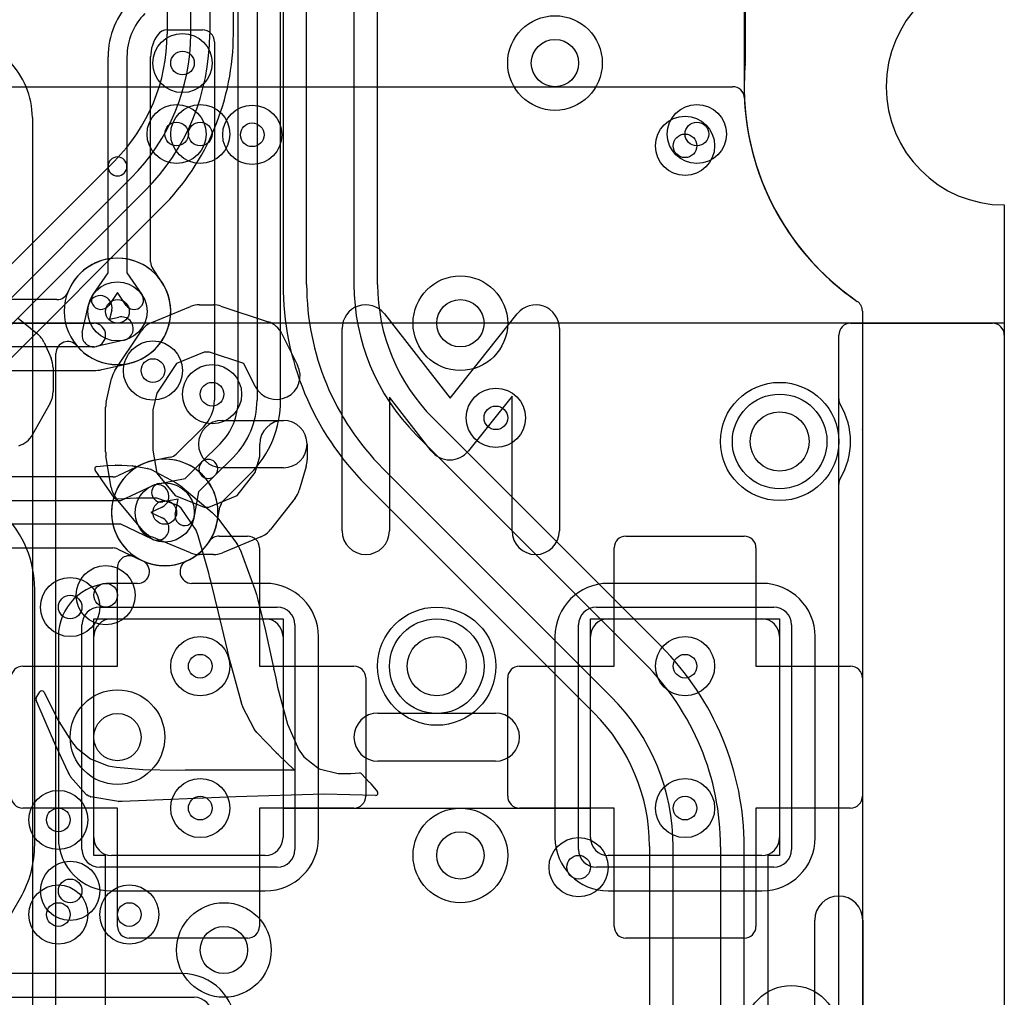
# Model space of a CAD drawing. Extents: x -0.9 to 20.9, y 0 to 28.
# Tile 34 of 44: x 15.8 to 20, y 11.6 to 15.8. Entities that reach past the tile are written whole.
import ezdxf

# ---------------------------------------------------------------- set-up
doc = ezdxf.new("R2010")
doc.units = 0
for name, color, linetype in [('1-2-via', 1, 'CONTINUOUS'), ('1-3-via', 1, 'CONTINUOUS'), ('2-3-via', 1, 'CONTINUOUS'), ('3-4-bvh', 1, 'CONTINUOUS'), ('4-5-via', 1, 'CONTINUOUS'), ('5-6-via', 1, 'CONTINUOUS'), ('Hole', 1, 'CONTINUOUS'), ('L1', 3, 'CONTINUOUS'), ('L2', 3, 'CONTINUOUS'), ('L3', 3, 'CONTINUOUS'), ('L4', 3, 'CONTINUOUS'), ('L5', 7, 'CONTINUOUS'), ('L6', 7, 'CONTINUOUS'), ('MetalMask-A', 176, 'CONTINUOUS'), ('Outline', 7, 'CONTINUOUS'), ('PartsArea-A', 111, 'CONTINUOUS'), ('PartsArea-B', 111, 'CONTINUOUS'), ('PartsSilk-A', 221, 'CONTINUOUS'), ('PartsSilk-B', 221, 'CONTINUOUS'), ('Resist-A', 2, 'CONTINUOUS'), ('Resist-B', 2, 'CONTINUOUS'), ('Silk-A', 140, 'CONTINUOUS'), ('Silk-B', 140, 'CONTINUOUS')]:
    doc.layers.add(name, color=color, linetype=linetype)

msp = doc.modelspace()

# ---------------------------------------------------------------- linework, layer by layer
at = {"layer": '1-2-via'}
for centre in [(16.6, 15.3), (18.7, 15.3), (16.65, 14.2), (16.6, 13.05), (18.65, 13.05), (16.6, 12.45), (18.65, 12.45), (16, 12)]:
    msp.add_circle(centre, 0.05, dxfattribs=at)
at = {"layer": '1-3-via'}
for centre in [(16.25, 14.55), (16.45, 13.7)]:
    msp.add_circle(centre, 0.05, dxfattribs=at)
at = {"layer": '2-3-via'}
for centre in [(16.525, 15.6), (16.2, 13.35), (16.3, 12)]:
    msp.add_circle(centre, 0.05, dxfattribs=at)
at = {"layer": '3-4-bvh'}
for centre in [(18.1, 15.6), (17.7, 14.5), (16.25, 12.75), (17.7, 12.25), (16.7, 11.85)]:
    msp.add_circle(centre, 0.1, dxfattribs=at)
at = {"layer": '4-5-via'}
for centre in [(16.81992, 15.29658), (16.4, 14.3), (17.85, 14.1), (16, 12.4), (18.2, 12.2)]:
    msp.add_circle(centre, 0.05, dxfattribs=at)
at = {"layer": '5-6-via'}
for centre in [(16.5, 15.3), (18.65, 15.25), (16.05, 13.3), (16.05, 12.1)]:
    msp.add_circle(centre, 0.05, dxfattribs=at)
at = {"layer": 'Hole'}
for centre in [(19.05, 14), (17.6, 13.05)]:
    msp.add_circle(centre, 0.125, dxfattribs=at)
at = {"layer": 'L1'}
for p, q in [((14.58289, 15.5), (18.85108, 15.5)), ((15.99382, 14.60004), (14.33053, 14.60004)), ((16.10128, 14.46122), (16.12819, 14.57805)), ((16.22563, 14.55561), (16.21666, 14.51666)), ((19.39996, 14.55131), (19.39996, 14.05203)), ((13.11973, 14.5), (16.15, 14.5)), ((16.21666, 14.51666), (16.25561, 14.52563)), ((16.27805, 14.42819), (16.16122, 14.40128)), ((16.15, 14.4), (13.11973, 14.4)), ((16.18438, 14.30395), (16.29933, 14.33043)), ((14.23054, 14.29996), (16.15, 14.29996)), ((19.4, 14.05003), (19.4, 1.00004)), ((16.35302, 13.90307), (16.25137, 13.85486)), ((16.22996, 13.85004), (14.18878, 13.85004)), ((16.26376, 13.75), (16.39642, 13.81293)), ((13.9681, 13.75), (16.26376, 13.75)), ((16.43928, 13.72259), (16.39166, 13.7)), ((16.39166, 13.7), (16.43928, 13.67741)), ((16.26376, 13.65), (13.9681, 13.65)), ((16.39642, 13.58707), (16.26376, 13.65)), ((16.68052, 13.6), (16.80003, 13.6)), ((18.39997, 13.6), (18.90003, 13.6)), ((14.11218, 13.54996), (16.22996, 13.54996)), ((16.25138, 13.54514), (16.35285, 13.49701)), ((16.85, 13.55003), (16.85, 13.05)), ((18.35, 13.05), (18.35, 13.55003)), ((18.95, 13.55003), (18.95, 13.05)), ((16.32139, 13.51193), (16.35327, 13.49681)), ((16.25, 13.05), (16.25, 13.46678)), ((16.33538, 13.40004), (16.225, 13.40004)), ((16.875, 13.40004), (16.56462, 13.40004)), ((18.975, 13.40004), (18.325, 13.40004)), ((16.225, 13.25), (16.875, 13.25)), ((18.325, 13.25), (18.975, 13.25)), ((15.99996, 13.175), (15.99996, 12.325)), ((16.15, 12.325), (16.15, 13.175)), ((16.95, 13.175), (16.95, 12.325)), ((17.10004, 12.325), (17.10004, 13.175)), ((18.09996, 13.175), (18.09996, 12.325)), ((18.25, 12.325), (18.25, 13.175)), ((19.05, 13.175), (19.05, 12.325)), ((19.20004, 12.325), (19.20004, 13.175)), ((15.84997, 13.05), (16.25, 13.05)), ((16.85, 13.05), (17.25003, 13.05)), ((17.94997, 13.05), (18.35, 13.05)), ((18.95, 13.05), (19.35003, 13.05)), ((17.3, 13.00003), (17.3, 12.49997)), ((17.9, 12.49997), (17.9, 13.00003)), ((19.4, 13.00003), (19.4, 12.49997)), ((16.25, 12.45), (15.84997, 12.45)), ((16.25, 11.94997), (16.25, 12.45)), ((17.25003, 12.45), (16.85, 12.45)), ((16.85, 12.45), (16.85, 11.94997)), ((18.35, 12.45), (17.94997, 12.45)), ((18.35, 11.94997), (18.35, 12.45)), ((19.35003, 12.45), (18.95, 12.45)), ((18.95, 12.45), (18.95, 11.94997)), ((16.875, 12.25), (16.225, 12.25)), ((18.975, 12.25), (18.325, 12.25)), ((16.225, 12.09996), (16.875, 12.09996)), ((18.325, 12.09996), (18.975, 12.09996)), ((16.80003, 11.9), (16.29997, 11.9)), ((18.90003, 11.9), (18.39997, 11.9)), ((16.525, 11.75004), (15.125, 11.75004))]:
    msp.add_line(p, q, dxfattribs=at)
for centre, radius in [((16.6, 15.3), 0.125), ((18.7, 15.3), 0.125), ((16.25, 14.55), 0.125), ((16.65, 14.2), 0.125), ((19.05, 14), 0.25), ((16.45, 13.7), 0.125), ((17.6, 13.05), 0.25), ((16.6, 13.05), 0.125), ((18.65, 13.05), 0.125), ((16.6, 12.45), 0.125), ((18.65, 12.45), 0.125), ((16, 12), 0.125)]:
    msp.add_circle(centre, radius, dxfattribs=at)
for centre, radius, start, end in [((18.85108, 15.45003), 0.04997, 2.48906, 90), ((20.00001, 15.5), 1.10005, -177.50957, -124.41815), ((16.25, 14.55), 0.22504, -77.28037, 158.67422), ((15.99382, 14.65001), 0.04997, -90, -21.32234), ((16.17691, 14.56683), 0.05, -12.96885, 167.02902), ((19.34999, 14.55131), 0.04997, 0, 55.58479), ((16.15, 14.45), 0.05, -90, 90), ((16.26683, 14.47691), 0.05, -77.03115, 102.97097), ((16.15, 14.45), 0.05, 167.03115, -77.03115), ((16.31055, 14.28174), 0.04997, 102.71786, 102.97657), ((16.15, 14.45), 0.15004, -90, -76.82049), ((16.1956, 14.25526), 0.04997, 102.97657, 103.17683), ((19.35003, 14.05003), 0.04997, 0, 2.29382), ((16.45003, 13.70001), 0.22504, -65.37441, 115.12456), ((16.33161, 13.94822), 0.04997, -64.62983, -64.50165), ((16.45, 13.7), 0.22504, 115.45711, 115.49925), ((16.33213, 13.94847), 0.04997, -64.97341, -64.62983), ((16.39641, 13.81292), 0.10005, 115.07432, 115.37151), ((16.33283, 13.9488), 0.04997, -64.92215, -64.76836), ((16.33326, 13.949), 0.04997, -65.31215, -64.87089), ((16.22996, 13.90001), 0.04997, -90, -64.62983), ((16.41785, 13.76776), 0.05, -64.61894, 115.37858), ((16.41785, 13.63224), 0.05, -115.38106, 64.62142), ((16.45, 13.7), 0.22504, -115.17809, -33.04746), ((16.68052, 13.55003), 0.04997, 90, 146.95547), ((16.80003, 13.55003), 0.04997, 0, 90), ((18.39997, 13.55003), 0.04997, 90, 180), ((18.90003, 13.55003), 0.04997, 0, 90), ((16.22996, 13.49999), 0.04997, 64.61947, 90), ((16.29997, 13.46678), 0.04997, 64.61947, 180), ((16.33538, 13.45001), 0.04997, -90, 65.37383), ((16.33171, 13.45173), 0.04997, 64.52729, 64.97341), ((16.45, 13.7), 0.22504, -115.47648, -115.45711), ((16.33213, 13.45153), 0.04997, 64.62983, 64.97341), ((16.33213, 13.45153), 0.04997, 64.62983, 64.97341), ((16.39641, 13.58708), 0.10005, -115.37151, -115.00513), ((16.39641, 13.58708), 0.10005, -115.37151, -115.07432), ((16.33283, 13.4512), 0.04997, 64.78362, 64.92215), ((16.333, 13.45112), 0.04997, 64.81963, 64.99904), ((16.45, 13.7), 0.22504, -115.21793, -115.19516), ((16.33312, 13.45106), 0.04997, 64.93254, 65.05029), ((16.41711, 13.63258), 0.15005, -114.75114, -114.3975), ((16.33449, 13.45042), 0.04997, 65.1632, 65.60444), ((16.44999, 13.70001), 0.22505, -114.83186, -114.62916), ((16.56462, 13.45001), 0.04997, 114.62139, -90), ((16.225, 13.175), 0.22504, 90, 180), ((16.875, 13.175), 0.22504, 0, 90), ((18.325, 13.175), 0.22504, 90, 180), ((18.975, 13.175), 0.22504, 0, 90), ((16.225, 13.175), 0.075, 90, 180), ((16.875, 13.175), 0.075, 0, 90), ((18.325, 13.175), 0.075, 90, 180), ((18.975, 13.175), 0.075, 0, 90), ((15.84997, 13.00003), 0.04997, 90, 180), ((17.25003, 13.00003), 0.04997, 0, 90), ((17.94997, 13.00003), 0.04997, 90, 180), ((19.35003, 13.00003), 0.04997, 0, 90), ((15.84997, 12.49997), 0.04997, 180, -90), ((17.25003, 12.49997), 0.04997, -90, 0), ((17.94997, 12.49997), 0.04997, 180, -90), ((19.35003, 12.49997), 0.04997, -90, 0), ((16.225, 12.325), 0.22504, 180, -90), ((16.225, 12.325), 0.075, 180, -90), ((16.875, 12.325), 0.22504, -90, 0), ((16.875, 12.325), 0.075, -90, 0), ((18.325, 12.325), 0.22504, 180, -90), ((18.325, 12.325), 0.075, 180, -90), ((18.975, 12.325), 0.22504, -90, 0), ((18.975, 12.325), 0.075, -90, 0), ((16.29997, 11.94997), 0.04997, 180, -90), ((16.80003, 11.94997), 0.04997, -90, 0), ((18.39997, 11.94997), 0.04997, 180, -90), ((18.90003, 11.94997), 0.04997, -90, 0), ((16.525, 11.525), 0.22504, 0, 90)]:
    msp.add_arc(centre, radius, start, end, dxfattribs=at)
at = {"layer": 'L2'}
for p, q in [((18.89996, 16.15096), (18.89996, 15.5)), ((19.39996, 14.55131), (19.39996, 1.00004))]:
    msp.add_line(p, q, dxfattribs=at)
for centre, radius in [((16.525, 15.6), 0.125), ((16.6, 15.3), 0.125), ((18.7, 15.3), 0.125), ((16.25, 14.55), 0.125), ((16.65, 14.2), 0.125), ((19.05, 14), 0.25), ((16.45, 13.7), 0.125), ((16.2, 13.35), 0.125), ((17.6, 13.05), 0.25), ((16.6, 13.05), 0.125), ((18.65, 13.05), 0.125), ((16.6, 12.45), 0.125), ((18.65, 12.45), 0.125), ((16, 12), 0.125), ((16.3, 12), 0.125)]:
    msp.add_circle(centre, radius, dxfattribs=at)
for centre, radius, start, end in [((20.00001, 15.5), 1.10005, 180, -124.41815), ((16.25, 14.55), 0.22504, 90, -90), ((16.25, 14.55), 0.22504, -90, 90), ((19.34999, 14.55131), 0.04997, 0, 55.58479), ((16.45, 13.7), 0.22504, 90, -90), ((16.45, 13.7), 0.22504, -90, 90)]:
    msp.add_arc(centre, radius, start, end, dxfattribs=at)
at = {"layer": 'L3'}
for p, q in [((16.76, 14.17426), (16.76, 16.20943)), ((16.84, 16.20943), (16.84, 14.17426)), ((16.94004, 14.17426), (16.94004, 16.20943)), ((18.90083, 16.15195), (18.90083, 15.54472)), ((16.46076, 15.74), (16.60999, 15.74)), ((16.65996, 15.69003), (16.65996, 14.17426)), ((16.21, 15.16287), (16.21, 15.62574)), ((16.29, 15.62574), (16.29, 15.16287)), ((16.39004, 14.75903), (16.39004, 15.62574)), ((15.89, 15.36923), (15.89, 8.85647)), ((16.21, 14.71243), (16.21, 15.16287)), ((16.29, 15.16287), (16.29, 14.71243)), ((16.14701, 14.62084), (16.21, 14.71243)), ((16.29, 14.71243), (16.35299, 14.62084)), ((16.43476, 14.67848), (16.39884, 14.73071)), ((16.25, 14.6294), (16.21293, 14.5755)), ((16.28707, 14.5755), (16.25, 14.6294)), ((19.39996, 14.55131), (19.39996, 10.65245)), ((15.99004, 11.49806), (15.99004, 14.37242)), ((16.61311, 14.06115), (16.4988, 13.94684)), ((16.60582, 13.91238), (16.68385, 13.99041)), ((16.47256, 13.93303), (16.41047, 13.92154)), ((16.53658, 13.84314), (16.60582, 13.91238)), ((16.74042, 13.93384), (16.66238, 13.85582)), ((16.42726, 13.82291), (16.53658, 13.84314)), ((16.66238, 13.85582), (16.59314, 13.78658)), ((16.69684, 13.7488), (16.81062, 13.86256)), ((16.59314, 13.78658), (16.57291, 13.67726)), ((16.50616, 13.75616), (16.44182, 13.74425)), ((16.49425, 13.69182), (16.50616, 13.75616)), ((16.67153, 13.6604), (16.68303, 13.72255))]:
    msp.add_line(p, q, dxfattribs=at)
for centre, radius in [((18.1, 15.6), 0.2), ((16.525, 15.6), 0.125), ((17.7, 14.5), 0.2), ((16.25, 14.55), 0.125), ((19.05, 14), 0.25), ((16.45, 13.7), 0.125), ((16.2, 13.35), 0.125), ((17.6, 13.05), 0.25), ((16.25, 12.75), 0.2), ((17.7, 12.25), 0.2), ((16.3, 12), 0.125), ((16.7, 11.85), 0.2), ((19.1, 11.5), 0.2)]:
    msp.add_circle(centre, radius, dxfattribs=at)
for centre, radius, start, end in [((16.55, 15.62574), 0.34, 135, 180), ((16.55, 15.62574), 0.26, 135, 180), ((16.46076, 15.69003), 0.04997, 90, 144.22638), ((16.60999, 15.69003), 0.04997, 0, 90), ((16.55, 15.62574), 0.15996, 144.22914, 180), ((15.55, 15.36923), 0.34, 0, 45), ((20.00001, 15.5), 1.10005, 177.77126, -124.41815), ((18.85086, 15.54472), 0.04997, -2.22507, 0), ((16.25, 15.16287), 0.04, 0, 180), ((16.25, 15.16287), 0.04, 180, 0), ((16.44001, 14.75903), 0.04997, 180, -145.47671), ((16.25, 14.55), 0.22504, -139.77814, 34.76133), ((16.47593, 14.7068), 0.04997, -145.47671, -145.23813), ((16.17997, 14.59817), 0.04, 145.47967, -34.51688), ((16.32003, 14.59817), 0.04, -145.47967, 34.51688), ((19.34999, 14.55131), 0.04997, 0, 55.58479), ((16.04001, 14.37242), 0.04997, 40.21077, 180), ((16.5, 14.17425), 0.15996, -44.99747, 0.00358), ((16.5, 14.17426), 0.26, -45, 0), ((16.5, 14.17426), 0.34, -45, 0), ((16.49999, 14.17426), 0.44005, -44.99908, 0), ((16.45, 13.7), 0.22505, 100.18393, -10.19691), ((16.40138, 13.97068), 0.04997, -79.82131, -79.5198), ((16.46347, 13.98217), 0.04997, -79.5198, -45), ((16.6341, 13.8841), 0.04, 135, -45), ((16.6341, 13.8841), 0.04, -45, 135), ((16.43454, 13.78358), 0.04, 100.48678, -79.51561), ((16.84649, 13.82777), 0.04997, 135, 135.87567), ((16.73217, 13.71346), 0.04997, 134.99189, 169.5198), ((16.53358, 13.68454), 0.04, 169.51322, -10.48439), ((16.72067, 13.65131), 0.04997, 169.5198, 169.79873)]:
    msp.add_arc(centre, radius, start, end, dxfattribs=at)
at = {"layer": 'L4'}
for p, q in [((16.94996, 16.32074), (16.94996, 14.66421)), ((17.05, 14.66421), (17.05, 16.32074)), ((17.25, 16.32074), (17.25, 14.66421)), ((16.45996, 16.21291), (16.45996, 15.72279)), ((16.56, 15.72279), (16.56, 16.21291)), ((16.64, 16.21291), (16.64, 15.72279)), ((16.74004, 15.72279), (16.74004, 16.21291)), ((17.35004, 14.66421), (17.35004, 16.14996)), ((18.90448, 16.14996), (18.90448, 15.60186)), ((16.23737, 15.18543), (14.30952, 13.25758)), ((15.32679, 14.13335), (16.30811, 15.11469)), ((16.36468, 15.05812), (15.38335, 14.07679)), ((14.50759, 13.05953), (16.43542, 14.98738)), ((19.39996, 14.55131), (19.39996, 5.30373)), ((18.54856, 13.13434), (17.58434, 14.09856)), ((17.5136, 14.02782), (18.47782, 13.0636)), ((18.3364, 12.92218), (17.37218, 13.8864)), ((17.30144, 13.81566), (18.26566, 12.85144)), ((18.49995, 12.28939), (18.49996, 5.76421)), ((18.6, 5.76421), (18.6, 12.28579)), ((18.8, 12.28579), (18.8, 5.76421)), ((18.90004, 5.76421), (18.90004, 12.28579))]:
    msp.add_line(p, q, dxfattribs=at)
for centre, radius in [((18.1, 15.6), 0.2), ((16.81992, 15.29658), 0.125), ((17.7, 14.5), 0.2), ((16.4, 14.3), 0.125), ((19.05, 14), 0.25), ((17.85, 14.1), 0.125), ((17.6, 13.05), 0.25), ((16.25, 12.75), 0.2), ((16, 12.4), 0.125), ((17.7, 12.25), 0.2), ((18.2, 12.2), 0.125), ((16.7, 11.85), 0.2), ((19.1, 11.5), 0.2)]:
    msp.add_circle(centre, radius, dxfattribs=at)
for centre, radius, start, end in [((15.7, 15.7228), 0.75996, -45, -0.00075), ((15.7, 15.7228), 0.86, -45, -0.00067), ((15.7, 15.7228), 0.94, -45, -0.00061), ((15.7, 15.7228), 1.04004, -45, -0.00055), ((20.00001, 15.5), 1.10005, 174.91874, -124.41815), ((18.85451, 15.60186), 0.04997, -5.08646, 0), ((18.15001, 14.66422), 1.20005, -179.99952, -135.00034), ((18.15, 14.66422), 1.1, -179.99948, -135), ((18.15, 14.66422), 0.9, -179.99936, -135), ((18.15, 14.66421), 0.79996, 180, -135.00051), ((19.34999, 14.55131), 0.04997, 0, 55.58479), ((17.7, 12.28578), 1.20005, 0.00048, 45), ((17.7, 12.28579), 1.1, 0, 44.99963), ((17.7, 12.28579), 0.9, 0, 44.99955), ((17.7, 12.28579), 0.79996, 0.27503, 44.99949), ((18.44998, 12.28939), 0.04997, 0, 0.27518)]:
    msp.add_arc(centre, radius, start, end, dxfattribs=at)
at = {"layer": 'L5'}
for p, q in [((18.90121, 16.15428), (18.90121, 15.5536)), ((19.39996, 14.55131), (19.39996, 5.55569))]:
    msp.add_line(p, q, dxfattribs=at)
for centre, radius in [((16.5, 15.3), 0.125), ((16.81992, 15.29658), 0.125), ((18.65, 15.25), 0.125), ((16.4, 14.3), 0.125), ((19.05, 14), 0.25), ((17.85, 14.1), 0.125), ((16.05, 13.3), 0.125), ((17.6, 13.05), 0.25), ((16, 12.4), 0.125), ((18.2, 12.2), 0.125), ((16.05, 12.1), 0.125)]:
    msp.add_circle(centre, radius, dxfattribs=at)
for centre, radius, start, end in [((20.00001, 15.5), 1.10005, 177.32864, -124.41815), ((18.85124, 15.5536), 0.04997, -2.67232, 0), ((19.34999, 14.55131), 0.04997, 0, 55.58479)]:
    msp.add_arc(centre, radius, start, end, dxfattribs=at)
at = {"layer": 'L6'}
for p, q in [((14.08281, 15.5), (18.85108, 15.5)), ((19.39996, 14.55131), (19.39996, 4.82748)), ((15.90004, 12.29565), (15.90004, 13.37574)), ((14.32035, 9.43898), (15.83975, 12.07063))]:
    msp.add_line(p, q, dxfattribs=at)
for centre, radius in [((16.5, 15.3), 0.125), ((18.65, 15.25), 0.125), ((19.05, 14), 0.25), ((16.05, 13.3), 0.125), ((17.6, 13.05), 0.25), ((16.05, 12.1), 0.125)]:
    msp.add_circle(centre, radius, dxfattribs=at)
for centre, radius, start, end in [((18.85108, 15.45003), 0.04997, 2.48906, 90), ((20.00001, 15.5), 1.10005, -177.50957, -124.41815), ((19.34999, 14.55131), 0.04997, 0, 55.58479), ((15.44999, 13.37574), 0.45005, 0, 44.9991), ((15.45, 12.29565), 0.45004, -29.99975, 0)]:
    msp.add_arc(centre, radius, start, end, dxfattribs=at)
at = {"layer": 'MetalMask-A'}
for p, q in [((16.225, 13.25), (16.875, 13.25)), ((18.325, 13.25), (18.975, 13.25)), ((16.15, 12.325), (16.15, 13.175)), ((16.95, 13.175), (16.95, 12.325)), ((18.25, 12.325), (18.25, 13.175)), ((19.05, 13.175), (19.05, 12.325)), ((16.875, 12.25), (16.225, 12.25)), ((18.975, 12.25), (18.325, 12.25))]:
    msp.add_line(p, q, dxfattribs=at)
for centre, start, end in [((16.225, 13.175), 90, 180), ((16.875, 13.175), 0, 90), ((18.325, 13.175), 90, 180), ((18.975, 13.175), 0, 90), ((16.225, 12.325), 180, -90), ((16.875, 12.325), -90, 0), ((18.325, 12.325), 180, -90), ((18.975, 12.325), -90, 0)]:
    msp.add_arc(centre, 0.075, start, end, dxfattribs=at)
at = {"layer": 'Outline'}
msp.add_line((20, 15), (20, 1), dxfattribs=at)
msp.add_arc((20, 15.5), 0.5, 90, -90, dxfattribs=at)
at = {"layer": 'PartsArea-A'}
for p, q in [((20, 15), (20, 14.5)), ((20, 14.5), (0, 14.5)), ((16.15, 12.25), (16.15, 13.25)), ((16.15, 13.25), (16.95, 13.25)), ((16.95, 13.25), (16.95, 12.45)), ((18.25, 12.45), (18.25, 13.25)), ((18.25, 13.25), (19.05, 13.25)), ((19.05, 13.25), (19.05, 12.25)), ((16.95, 12.45), (18.25, 12.45)), ((16.2, 12.25), (16.15, 12.25)), ((16.2, 11.6), (16.2, 12.25)), ((19.05, 12.25), (19, 12.25)), ((19, 12.25), (19, 10.5))]:
    msp.add_line(p, q, dxfattribs=at)
msp.add_arc((20, 15.5), 0.5, 90, -90, dxfattribs=at)
at = {"layer": 'PartsArea-B'}
for p, q in [((20, 15), (20, 14.5)), ((20, 14.5), (0, 14.5))]:
    msp.add_line(p, q, dxfattribs=at)
msp.add_arc((20, 15.5), 0.5, 90, -90, dxfattribs=at)
at = {"layer": 'PartsSilk-A'}
for p, q in [((16.5963, 14.57778), (16.65556, 14.57778)), ((16.68718, 14.57265), (16.88718, 14.50598)), ((16.39547, 14.50366), (16.55844, 14.57033)), ((17.37883, 14.53931), (17.65637, 14.18371)), ((17.65637, 14.18371), (17.94031, 14.54009)), ((15.82999, 14.52184), (15.91147, 14.45518)), ((19.35, 14.5), (19.95, 14.5)), ((16.23901, 14.29991), (16.35012, 14.46658)), ((16.945, 14.45583), (17.01166, 14.3225)), ((17.2, 13.62222), (17.2, 14.47778)), ((18.11852, 14.47778), (18.11852, 13.62222)), ((19.3, 0.05), (19.3, 14.45)), ((20, 14.45), (20, 0.05)), ((15.93953, 14.41839), (15.96916, 14.35172)), ((16.61596, 14.37778), (16.49954, 14.33015)), ((16.63933, 14.37778), (16.61596, 14.37778)), ((16.78464, 14.32934), (16.63933, 14.37778)), ((16.49954, 14.33015), (16.41579, 14.20451)), ((16.83278, 14.23306), (16.78464, 14.32934)), ((15.97778, 14.31111), (15.97778, 14.21111)), ((16.20238, 14.16613), (16.2246, 14.26613)), ((16.41579, 14.20451), (16.4, 14.13346)), ((15.96519, 14.16254), (15.89111, 14.02921)), ((17.57673, 13.96069), (17.4, 14.18713)), ((17.4, 14.18713), (17.4, 13.62222)), ((17.91852, 14.19179), (17.73377, 13.95991)), ((17.91852, 13.62222), (17.91852, 14.19179)), ((16.2, 13.95556), (16.2, 14.14444)), ((16.4, 14.13346), (16.4, 13.96384)), ((16.69259, 14.08889), (16.95185, 14.08889)), ((16.4, 13.96384), (16.4164, 13.86541)), ((16.85185, 13.93672), (16.85185, 13.98889)), ((17.05185, 13.98889), (17.05185, 13.92222)), ((16.22358, 13.80578), (16.20136, 13.93912)), ((16.8317, 13.86872), (16.85185, 13.93672)), ((16.4164, 13.86541), (16.49422, 13.77202)), ((16.95185, 13.88889), (16.69259, 13.88889)), ((16.75596, 13.77134), (16.8317, 13.86872)), ((17.04773, 13.89381), (17.0181, 13.79381)), ((16.35651, 13.62487), (16.2454, 13.7582)), ((16.49422, 13.77202), (16.61596, 13.72222)), ((16.6359, 13.72222), (16.75596, 13.77134)), ((17.00116, 13.76083), (16.89746, 13.6275)), ((16.61596, 13.72222), (16.6359, 13.72222)), ((16.55844, 13.52967), (16.39547, 13.59634)), ((16.85639, 13.59634), (16.69343, 13.52967)), ((16.65556, 13.52222), (16.5963, 13.52222)), ((17.3516, 12.8516), (17.8484, 12.8516)), ((17.8484, 12.6484), (17.3516, 12.6484)), ((19.1984, 10.8), (19.1984, 11.9764)), ((19.4016, 11.9764), (19.4016, 10.9016))]:
    msp.add_line(p, q, dxfattribs=at)
for centre, radius, start, end in [((16.5963, 14.47778), 0.1, 90, 112.2483), ((16.65556, 14.47778), 0.1, 71.56686, 90), ((17.3, 14.47778), 0.1, 37.97348, 180), ((18.01852, 14.47778), 0.1, 0, 141.45449), ((16.43333, 14.41111), 0.1, 112.2483, 146.31152), ((16.85556, 14.41111), 0.1, 26.56505, 71.56686), ((19.35, 14.45), 0.05, 90, 180), ((19.95, 14.45), 0.05, 0, 90), ((15.84815, 14.37778), 0.1, 23.96074, 50.71289), ((15.87778, 14.31111), 0.1, 0, 23.96169), ((16.92222, 14.27778), 0.1, -153.43495, 26.56333), ((16.32222, 14.24444), 0.1, 146.31152, 167.47306), ((15.87778, 14.21111), 0.1, -29.05906, 0), ((16.3, 14.14444), 0.1, 167.47306, 180), ((16.69259, 13.98889), 0.1, 90, -90), ((16.95185, 13.98889), 0.1, 0, 180), ((16.95185, 13.98889), 0.1, -90, 90), ((15.8037, 14.07778), 0.1, -73.30295, -29.05716), ((16.3, 13.95556), 0.1, 180, -170.53768), ((17.65556, 14.02222), 0.1, -142.02652, -38.54437), ((16.95185, 13.92222), 0.1, -16.50497, 0), ((16.32222, 13.82222), 0.1, -170.53768, -140.19296), ((16.92222, 13.82222), 0.1, -37.87147, -16.50497), ((16.43333, 13.68889), 0.1, -140.19296, -112.2483), ((16.81852, 13.68889), 0.1, -67.7464, -37.87147), ((17.3, 13.62222), 0.1, 180, 0), ((18.01852, 13.62222), 0.1, 180, 0), ((16.5963, 13.62222), 0.1, -112.2483, -90), ((16.65556, 13.62222), 0.1, -90, -67.7464), ((17.3516, 12.75), 0.1016, 90, -90), ((17.8484, 12.75), 0.1016, -90, 90), ((19.3, 11.9764), 0.1016, 0, 180)]:
    msp.add_arc(centre, radius, start, end, dxfattribs=at)
at = {"layer": 'PartsSilk-B'}
for p, q in [((16.2375, 13.76048), (16.15568, 13.87831)), ((16.16299, 13.89397), (16.20508, 13.89778)), ((16.20526, 13.89779), (16.20888, 13.89805)), ((16.20914, 13.89807), (16.24087, 13.89952)), ((16.24133, 13.89953), (16.26813, 13.89953)), ((16.26878, 13.89951), (16.3142, 13.89653)), ((16.31482, 13.89647), (16.31982, 13.89583)), ((16.31982, 13.89583), (16.32499, 13.8953)), ((16.32573, 13.89519), (16.37713, 13.88602)), ((16.37802, 13.88582), (16.38267, 13.88454)), ((16.38267, 13.88454), (16.39021, 13.88252)), ((16.39231, 13.88169), (16.49753, 13.82585)), ((16.49864, 13.82517), (16.51097, 13.81639)), ((16.51097, 13.81639), (16.5235, 13.80766)), ((16.52425, 13.80707), (16.6499, 13.70038)), ((16.25186, 13.75656), (16.24636, 13.7562)), ((16.33006, 13.75991), (16.25186, 13.75656)), ((16.33466, 13.75991), (16.33006, 13.75991)), ((16.33979, 13.76011), (16.33506, 13.75992)), ((16.37365, 13.76079), (16.33979, 13.76011)), ((16.41653, 13.76079), (16.37365, 13.76079)), ((16.50284, 13.73076), (16.41653, 13.76079)), ((16.51079, 13.72474), (16.50284, 13.73076)), ((16.51923, 13.71863), (16.51097, 13.72461)), ((16.58296, 13.62455), (16.51923, 13.71863)), ((16.65052, 13.69981), (16.66273, 13.68753)), ((16.66273, 13.68753), (16.67212, 13.67835)), ((16.67313, 13.6772), (16.7544, 13.5687)), ((16.59126, 13.60051), (16.58296, 13.62455)), ((16.63608, 13.4438), (16.59126, 13.60051)), ((16.75524, 13.56738), (16.76144, 13.55568)), ((16.76159, 13.55537), (16.76773, 13.5442)), ((16.76834, 13.54289), (16.83117, 13.37446)), ((16.6412, 13.42375), (16.63608, 13.4438)), ((16.64653, 13.40356), (16.64122, 13.42367)), ((16.67756, 13.27718), (16.64653, 13.40356)), ((16.83144, 13.37361), (16.83729, 13.35236)), ((16.83729, 13.35236), (16.8432, 13.33115)), ((16.84328, 13.33086), (16.87552, 13.19977)), ((16.71533, 13.11709), (16.67756, 13.27718)), ((16.87558, 13.19953), (16.91143, 13.0368)), ((16.72379, 13.07999), (16.71533, 13.11709)), ((16.72868, 13.05954), (16.72381, 13.07988)), ((16.77245, 12.90031), (16.72877, 13.05922)), ((16.91146, 13.03664), (16.91901, 12.99939)), ((16.91901, 12.99939), (16.92698, 12.9611)), ((16.92698, 12.9611), (16.96966, 12.80473)), ((15.9092, 12.89894), (15.90602, 12.90676)), ((15.90664, 12.91557), (15.92165, 12.94128)), ((15.93938, 12.9404), (15.94388, 12.93056)), ((15.94388, 12.93056), (16.00195, 12.81601)), ((15.97067, 12.75559), (15.90927, 12.89877)), ((16.77617, 12.88893), (16.77259, 12.89984)), ((16.7799, 12.87825), (16.77623, 12.88875)), ((16.82755, 12.78499), (16.78044, 12.87699)), ((16.00195, 12.81601), (16.05527, 12.73147)), ((16.83341, 12.77687), (16.82842, 12.78359)), ((16.96966, 12.80473), (17.01751, 12.69565)), ((15.97791, 12.7393), (15.97072, 12.75547)), ((16.8391, 12.76963), (16.83358, 12.77665)), ((16.92053, 12.68442), (16.83973, 12.7689)), ((15.98515, 12.72328), (15.97794, 12.73924)), ((16.04155, 12.60253), (15.9852, 12.72317)), ((16.05527, 12.73147), (16.06516, 12.71897)), ((16.06516, 12.71897), (16.07518, 12.70658)), ((16.07518, 12.70658), (16.13611, 12.6584)), ((16.13611, 12.6584), (16.2111, 12.62896)), ((16.93121, 12.67463), (16.92101, 12.68395)), ((16.99718, 12.6113), (16.93121, 12.67463)), ((17.01751, 12.69565), (17.02789, 12.68101)), ((17.02789, 12.68101), (17.03833, 12.66637)), ((17.03833, 12.66637), (17.10242, 12.61585)), ((16.2111, 12.62896), (16.22821, 12.62574)), ((16.22821, 12.62574), (16.24551, 12.62278)), ((16.24551, 12.62278), (16.35671, 12.61305)), ((17.10242, 12.61585), (17.18355, 12.5963)), ((16.04574, 12.59414), (16.04167, 12.60228)), ((16.05042, 12.58444), (16.04574, 12.59414)), ((16.1174, 12.50785), (16.05193, 12.58218)), ((16.35671, 12.61305), (16.50212, 12.61074)), ((16.50212, 12.61074), (16.53638, 12.6113)), ((16.53654, 12.6113), (16.99718, 12.6113)), ((17.18355, 12.5963), (17.20232, 12.59682)), ((17.2026, 12.59682), (17.23707, 12.59682)), ((17.23707, 12.59682), (17.27344, 12.59886)), ((17.28091, 12.59611), (17.2816, 12.59545)), ((17.28198, 12.59506), (17.31622, 12.55859)), ((17.31675, 12.55798), (17.31926, 12.55483)), ((17.31926, 12.55483), (17.32207, 12.55191)), ((17.32255, 12.55137), (17.34934, 12.51911)), ((16.12677, 12.50215), (16.12021, 12.50563)), ((16.13401, 12.49848), (16.12694, 12.50206)), ((16.25399, 12.47764), (16.13686, 12.49754)), ((16.75099, 12.49711), (16.27051, 12.4777)), ((17.12409, 12.50928), (16.75099, 12.49711)), ((17.34135, 12.50272), (17.12409, 12.50928)), ((16.27024, 12.47769), (16.25579, 12.4775))]:
    msp.add_line(p, q, dxfattribs=at)
for centre, radius, start, end in [((16.16389, 13.88401), 0.01, 95.16331, -145.22871), ((16.20598, 13.88782), 0.01, 94.13054, 95.16331), ((16.2096, 13.88808), 0.01, 92.63638, 94.13054), ((16.24133, 13.88953), 0.01, 90, 92.63638), ((16.26813, 13.88953), 0.01, 86.27357, 90), ((16.31355, 13.88655), 0.01, 82.70444, 86.27357), ((16.32397, 13.88535), 0.01, 79.85921, 84.14691), ((16.37537, 13.87618), 0.01, 74.62928, 79.85921), ((16.38762, 13.87286), 0.01, 62.02527, 74.99109), ((16.49284, 13.81702), 0.01, 54.5622, 62.02527), ((16.51778, 13.79945), 0.01001, 49.66603, 55.13464), ((16.24571, 13.76618), 0.01, -145.22871, -86.27357), ((16.33466, 13.76991), 0.01, -90, -87.7071), ((16.51683, 13.73271), 0.01, -127.15637, -125.88411), ((16.64343, 13.69276), 0.01, 44.83792, 49.66603), ((16.66513, 13.6712), 0.01, 36.8699, 45.6483), ((16.7464, 13.5627), 0.01, 27.89727, 36.8699), ((16.7526, 13.551), 0.01, 25.92419, 27.89727), ((16.75897, 13.53939), 0.01, 20.4823, 28.77061), ((16.65089, 13.42622), 0.01, -165.69972, -165.22728), ((16.8218, 13.37096), 0.01, 15.37073, 20.4823), ((16.83357, 13.32847), 0.01, 13.8278, 15.55172), ((16.86581, 13.19738), 0.01, 12.41077, 13.8278), ((16.73354, 13.08221), 0.01001, -167.17288, -166.53322), ((16.73841, 13.06187), 0.01001, -166.53322, -164.62928), ((16.90166, 13.03465), 0.01, 11.47848, 12.41077), ((15.91528, 12.91053), 0.01, 149.74356, -157.84741), ((15.93029, 12.93624), 0.01, 24.591, 149.74356), ((15.91846, 12.90271), 0.01, -157.84741, -156.79388), ((16.78209, 12.90296), 0.01, -164.62928, -161.81873), ((16.78567, 12.89205), 0.01, -161.81873, -160.73158), ((16.78934, 12.88155), 0.01, -160.73158, -152.87123), ((16.83645, 12.78955), 0.01, -152.87123, -143.41658), ((15.97986, 12.75953), 0.01, -156.79388, -156.04915), ((16.84144, 12.78283), 0.01, -143.41658, -141.82346), ((16.84696, 12.77581), 0.01, -141.82346, -136.29643), ((15.98705, 12.74336), 0.01, -156.04915, -155.66513), ((15.99426, 12.7274), 0.01, -155.66513, -154.97272), ((16.92776, 12.69133), 0.01, -136.29643, -132.4471), ((16.05061, 12.60676), 0.01, -154.97272, -153.3837), ((16.05943, 12.58879), 0.01001, -154.22889, -138.6092), ((16.53654, 12.6013), 0.01, 90, 90.91665), ((17.2026, 12.58682), 0.01, 90, 91.60386), ((17.274, 12.58888), 0.01, 46.29643, 93.21163), ((17.27469, 12.58822), 0.01, 43.17591, 46.29643), ((17.30893, 12.55175), 0.01, 38.54346, 43.17591), ((17.31486, 12.54498), 0.01, 39.72486, 43.86558), ((16.1249, 12.51446), 0.01, -138.6092, -117.97473), ((16.13146, 12.51098), 0.01, -117.97473, -116.87254), ((16.13853, 12.5074), 0.01, -116.87254, -99.61303), ((17.34165, 12.51272), 0.01, -91.71836, 39.72486), ((16.25566, 12.4875), 0.01, -99.61303, -89.2552), ((16.27011, 12.48769), 0.01, -89.2552, -87.7071)]:
    msp.add_arc(centre, radius, start, end, dxfattribs=at)
at = {"layer": 'Resist-A'}
for p, q in [((16.175, 13.3), (16.925, 13.3)), ((18.275, 13.3), (19.025, 13.3)), ((16.1, 12.275), (16.1, 13.225)), ((17, 13.225), (17, 12.275)), ((18.2, 12.275), (18.2, 13.225)), ((19.1, 13.225), (19.1, 12.275)), ((16.925, 12.2), (16.175, 12.2)), ((19.025, 12.2), (18.275, 12.2)), ((15.075, 11.65), (16.575, 11.65))]:
    msp.add_line(p, q, dxfattribs=at)
for centre in [(19.05, 14), (17.6, 13.05)]:
    msp.add_circle(centre, 0.2, dxfattribs=at)
for centre, start, end in [((16.175, 13.225), 90, 180), ((16.925, 13.225), 0, 90), ((18.275, 13.225), 90, 180), ((19.025, 13.225), 0, 90), ((16.175, 12.275), 180, -90), ((16.925, 12.275), -90, 0), ((18.275, 12.275), 180, -90), ((19.025, 12.275), -90, 0), ((16.575, 11.575), 0, 90)]:
    msp.add_arc(centre, 0.075, start, end, dxfattribs=at)
at = {"layer": 'Resist-B'}
for centre in [(19.05, 14), (17.6, 13.05)]:
    msp.add_circle(centre, 0.2, dxfattribs=at)
at = {"layer": 'Silk-A'}
for p, q in [((16.5963, 14.57778), (16.65556, 14.57778)), ((16.68718, 14.57265), (16.88718, 14.50598)), ((16.39547, 14.50366), (16.55844, 14.57033)), ((17.37883, 14.53931), (17.65637, 14.18371)), ((17.65637, 14.18371), (17.94031, 14.54009)), ((15.82999, 14.52184), (15.91147, 14.45518)), ((19.35, 14.5), (19.95, 14.5)), ((16.23901, 14.29991), (16.35012, 14.46658)), ((16.945, 14.45583), (17.01166, 14.3225)), ((17.2, 13.62222), (17.2, 14.47778)), ((18.11852, 14.47778), (18.11852, 13.62222)), ((19.3, 14.18028), (19.3, 14.45)), ((20, 14.45), (20, 0.05)), ((15.93953, 14.41839), (15.96916, 14.35172)), ((16.61596, 14.37778), (16.49954, 14.33015)), ((16.63933, 14.37778), (16.61596, 14.37778)), ((16.78464, 14.32934), (16.63933, 14.37778)), ((16.49954, 14.33015), (16.41579, 14.20451)), ((16.83278, 14.23306), (16.78464, 14.32934)), ((15.97778, 14.31111), (15.97778, 14.21111)), ((16.20238, 14.16613), (16.2246, 14.26613)), ((16.41579, 14.20451), (16.4, 14.13346)), ((15.96519, 14.16254), (15.89111, 14.02921)), ((17.57673, 13.96069), (17.4, 14.18713)), ((17.4, 14.18713), (17.4, 13.62222)), ((17.91852, 14.19179), (17.73377, 13.95991)), ((17.91852, 13.62222), (17.91852, 14.19179)), ((16.2, 13.95556), (16.2, 14.14444)), ((16.4, 14.13346), (16.4, 13.96384)), ((16.69259, 14.08889), (16.95185, 14.08889)), ((16.4, 13.96384), (16.4164, 13.86541)), ((16.85185, 13.93672), (16.85185, 13.98889)), ((17.05185, 13.98889), (17.05185, 13.92222)), ((16.22358, 13.80578), (16.20136, 13.93912)), ((16.8317, 13.86872), (16.85185, 13.93672)), ((16.4164, 13.86541), (16.49422, 13.77202)), ((16.95185, 13.88889), (16.69259, 13.88889)), ((16.75596, 13.77134), (16.8317, 13.86872)), ((17.04773, 13.89381), (17.0181, 13.79381)), ((19.3, 4.43028), (19.3, 13.81972)), ((16.35651, 13.62487), (16.2454, 13.7582)), ((16.49422, 13.77202), (16.61596, 13.72222)), ((16.6359, 13.72222), (16.75596, 13.77134)), ((17.00116, 13.76083), (16.89746, 13.6275)), ((16.61596, 13.72222), (16.6359, 13.72222)), ((16.55844, 13.52967), (16.39547, 13.59634)), ((16.85639, 13.59634), (16.69343, 13.52967)), ((16.65556, 13.52222), (16.5963, 13.52222)), ((19.1984, 10.8), (19.1984, 11.9764)), ((19.4016, 11.9764), (19.4016, 10.9016))]:
    msp.add_line(p, q, dxfattribs=at)
for centre, radius, start, end in [((16.5963, 14.47778), 0.1, 90, 112.2483), ((16.65556, 14.47778), 0.1, 71.56686, 90), ((17.3, 14.47778), 0.1, 37.97348, 180), ((18.01852, 14.47778), 0.1, 0, 141.45449), ((16.43333, 14.41111), 0.1, 112.2483, 146.31152), ((16.85556, 14.41111), 0.1, 26.56505, 71.56686), ((19.35, 14.45), 0.05, 90, 180), ((19.95, 14.45), 0.05, 0, 90), ((15.84815, 14.37778), 0.1, 23.96074, 50.71289), ((15.87778, 14.31111), 0.1, 0, 23.96169), ((16.92222, 14.27778), 0.1, -153.43495, 26.56333), ((16.32222, 14.24444), 0.1, 146.31152, 167.47306), ((15.87778, 14.21111), 0.1, -29.05906, 0), ((16.3, 14.14444), 0.1, 167.47306, 180), ((19.35, 14.18028), 0.05, 180, -149.00284), ((19.05, 14), 0.3, -31.00404, 31.00404), ((16.69259, 13.98889), 0.1, 90, -90), ((16.95185, 13.98889), 0.1, 0, 180), ((16.95185, 13.98889), 0.1, -90, 90), ((15.8037, 14.07778), 0.1, -73.30295, -29.05716), ((16.3, 13.95556), 0.1, 180, -170.53768), ((17.65556, 14.02222), 0.1, -142.02652, -38.54437), ((16.95185, 13.92222), 0.1, -16.50497, 0), ((19.35, 13.81972), 0.05, 149.00284, 180), ((16.32222, 13.82222), 0.1, -170.53768, -140.19296), ((16.92222, 13.82222), 0.1, -37.87147, -16.50497), ((16.43333, 13.68889), 0.1, -140.19296, -112.2483), ((16.81852, 13.68889), 0.1, -67.7464, -37.87147), ((17.3, 13.62222), 0.1, 180, 0), ((18.01852, 13.62222), 0.1, 180, 0), ((16.5963, 13.62222), 0.1, -112.2483, -90), ((16.65556, 13.62222), 0.1, -90, -67.7464), ((19.3, 11.9764), 0.1016, 0, 180)]:
    msp.add_arc(centre, radius, start, end, dxfattribs=at)
at = {"layer": 'Silk-B'}
for p, q in [((16.2375, 13.76048), (16.15568, 13.87831)), ((16.16299, 13.89397), (16.20508, 13.89778)), ((16.20526, 13.89779), (16.20888, 13.89805)), ((16.20914, 13.89807), (16.24087, 13.89952)), ((16.24133, 13.89953), (16.26813, 13.89953)), ((16.26878, 13.89951), (16.3142, 13.89653)), ((16.31482, 13.89647), (16.31982, 13.89583)), ((16.31982, 13.89583), (16.32499, 13.8953)), ((16.32573, 13.89519), (16.37713, 13.88602)), ((16.37802, 13.88582), (16.38267, 13.88454)), ((16.38267, 13.88454), (16.39021, 13.88252)), ((16.39231, 13.88169), (16.49753, 13.82585)), ((16.49864, 13.82517), (16.51097, 13.81639)), ((16.51097, 13.81639), (16.5235, 13.80766)), ((16.52425, 13.80707), (16.6499, 13.70038)), ((16.25186, 13.75656), (16.24636, 13.7562)), ((16.33006, 13.75991), (16.25186, 13.75656)), ((16.33466, 13.75991), (16.33006, 13.75991)), ((16.33979, 13.76011), (16.33506, 13.75992)), ((16.37365, 13.76079), (16.33979, 13.76011)), ((16.41653, 13.76079), (16.37365, 13.76079)), ((16.50284, 13.73076), (16.41653, 13.76079)), ((16.51079, 13.72474), (16.50284, 13.73076)), ((16.51923, 13.71863), (16.51097, 13.72461)), ((16.58296, 13.62455), (16.51923, 13.71863)), ((16.65052, 13.69981), (16.66273, 13.68753)), ((16.66273, 13.68753), (16.67212, 13.67835)), ((16.67313, 13.6772), (16.7544, 13.5687)), ((16.59126, 13.60051), (16.58296, 13.62455)), ((16.63608, 13.4438), (16.59126, 13.60051)), ((16.75524, 13.56738), (16.76144, 13.55568)), ((16.76159, 13.55537), (16.76773, 13.5442)), ((16.76834, 13.54289), (16.83117, 13.37446)), ((16.6412, 13.42375), (16.63608, 13.4438)), ((16.64653, 13.40356), (16.64122, 13.42367)), ((16.67756, 13.27718), (16.64653, 13.40356)), ((16.83144, 13.37361), (16.83729, 13.35236)), ((16.83729, 13.35236), (16.8432, 13.33115)), ((16.84328, 13.33086), (16.87552, 13.19977)), ((16.71533, 13.11709), (16.67756, 13.27718)), ((16.87558, 13.19953), (16.91143, 13.0368)), ((16.72379, 13.07999), (16.71533, 13.11709)), ((16.72868, 13.05954), (16.72381, 13.07988)), ((16.77245, 12.90031), (16.72877, 13.05922)), ((16.91146, 13.03664), (16.91901, 12.99939)), ((16.91901, 12.99939), (16.92698, 12.9611)), ((16.92698, 12.9611), (16.96966, 12.80473)), ((15.9092, 12.89894), (15.90602, 12.90676)), ((15.90664, 12.91557), (15.92165, 12.94128)), ((15.93938, 12.9404), (15.94388, 12.93056)), ((15.94388, 12.93056), (16.00195, 12.81601)), ((15.97067, 12.75559), (15.90927, 12.89877)), ((16.77617, 12.88893), (16.77259, 12.89984)), ((16.7799, 12.87825), (16.77623, 12.88875)), ((16.82755, 12.78499), (16.78044, 12.87699)), ((16.00195, 12.81601), (16.05527, 12.73147)), ((16.83341, 12.77687), (16.82842, 12.78359)), ((16.96966, 12.80473), (17.01751, 12.69565)), ((15.97791, 12.7393), (15.97072, 12.75547)), ((16.8391, 12.76963), (16.83358, 12.77665)), ((16.92053, 12.68442), (16.83973, 12.7689)), ((15.98515, 12.72328), (15.97794, 12.73924)), ((16.04155, 12.60253), (15.9852, 12.72317)), ((16.05527, 12.73147), (16.06516, 12.71897)), ((16.06516, 12.71897), (16.07518, 12.70658)), ((16.07518, 12.70658), (16.13611, 12.6584)), ((16.13611, 12.6584), (16.2111, 12.62896)), ((16.93121, 12.67463), (16.92101, 12.68395)), ((16.99718, 12.6113), (16.93121, 12.67463)), ((17.01751, 12.69565), (17.02789, 12.68101)), ((17.02789, 12.68101), (17.03833, 12.66637)), ((17.03833, 12.66637), (17.10242, 12.61585)), ((16.2111, 12.62896), (16.22821, 12.62574)), ((16.22821, 12.62574), (16.24551, 12.62278)), ((16.24551, 12.62278), (16.35671, 12.61305)), ((17.10242, 12.61585), (17.18355, 12.5963)), ((16.04574, 12.59414), (16.04167, 12.60228)), ((16.05042, 12.58444), (16.04574, 12.59414)), ((16.1174, 12.50785), (16.05193, 12.58218)), ((16.35671, 12.61305), (16.50212, 12.61074)), ((16.50212, 12.61074), (16.53638, 12.6113)), ((16.53654, 12.6113), (16.99718, 12.6113)), ((17.18355, 12.5963), (17.20232, 12.59682)), ((17.2026, 12.59682), (17.23707, 12.59682)), ((17.23707, 12.59682), (17.27344, 12.59886)), ((17.28091, 12.59611), (17.2816, 12.59545)), ((17.28198, 12.59506), (17.31622, 12.55859)), ((17.31675, 12.55798), (17.31926, 12.55483)), ((17.31926, 12.55483), (17.32207, 12.55191)), ((17.32255, 12.55137), (17.34934, 12.51911)), ((16.12677, 12.50215), (16.12021, 12.50563)), ((16.13401, 12.49848), (16.12694, 12.50206)), ((16.25399, 12.47764), (16.13686, 12.49754)), ((16.75099, 12.49711), (16.27051, 12.4777)), ((17.12409, 12.50928), (16.75099, 12.49711)), ((17.34135, 12.50272), (17.12409, 12.50928)), ((16.27024, 12.47769), (16.25579, 12.4775))]:
    msp.add_line(p, q, dxfattribs=at)
for centre, radius, start, end in [((16.16389, 13.88401), 0.01, 95.16331, -145.22871), ((16.20598, 13.88782), 0.01, 94.13054, 95.16331), ((16.2096, 13.88808), 0.01, 92.63638, 94.13054), ((16.24133, 13.88953), 0.01, 90, 92.63638), ((16.26813, 13.88953), 0.01, 86.27357, 90), ((16.31355, 13.88655), 0.01, 82.70444, 86.27357), ((16.32397, 13.88535), 0.01, 79.85921, 84.14691), ((16.37537, 13.87618), 0.01, 74.62928, 79.85921), ((16.38762, 13.87286), 0.01, 62.02527, 74.99109), ((16.49284, 13.81702), 0.01, 54.5622, 62.02527), ((16.51778, 13.79945), 0.01001, 49.66603, 55.13464), ((16.24571, 13.76618), 0.01, -145.22871, -86.27357), ((16.33466, 13.76991), 0.01, -90, -87.7071), ((16.51683, 13.73271), 0.01, -127.15637, -125.88411), ((16.64343, 13.69276), 0.01, 44.83792, 49.66603), ((16.66513, 13.6712), 0.01, 36.8699, 45.6483), ((16.7464, 13.5627), 0.01, 27.89727, 36.8699), ((16.7526, 13.551), 0.01, 25.92419, 27.89727), ((16.75897, 13.53939), 0.01, 20.4823, 28.77061), ((16.65089, 13.42622), 0.01, -165.69972, -165.22728), ((16.8218, 13.37096), 0.01, 15.37073, 20.4823), ((16.83357, 13.32847), 0.01, 13.8278, 15.55172), ((16.86581, 13.19738), 0.01, 12.41077, 13.8278), ((16.73354, 13.08221), 0.01001, -167.17288, -166.53322), ((16.73841, 13.06187), 0.01001, -166.53322, -164.62928), ((16.90166, 13.03465), 0.01, 11.47848, 12.41077), ((15.91528, 12.91053), 0.01, 149.74356, -157.84741), ((15.93029, 12.93624), 0.01, 24.591, 149.74356), ((15.91846, 12.90271), 0.01, -157.84741, -156.79388), ((16.78209, 12.90296), 0.01, -164.62928, -161.81873), ((16.78567, 12.89205), 0.01, -161.81873, -160.73158), ((16.78934, 12.88155), 0.01, -160.73158, -152.87123), ((16.83645, 12.78955), 0.01, -152.87123, -143.41658), ((15.97986, 12.75953), 0.01, -156.79388, -156.04915), ((16.84144, 12.78283), 0.01, -143.41658, -141.82346), ((16.84696, 12.77581), 0.01, -141.82346, -136.29643), ((15.98705, 12.74336), 0.01, -156.04915, -155.66513), ((15.99426, 12.7274), 0.01, -155.66513, -154.97272), ((16.92776, 12.69133), 0.01, -136.29643, -132.4471), ((16.05061, 12.60676), 0.01, -154.97272, -153.3837), ((16.05943, 12.58879), 0.01001, -154.22889, -138.6092), ((16.53654, 12.6013), 0.01, 90, 90.91665), ((17.2026, 12.58682), 0.01, 90, 91.60386), ((17.274, 12.58888), 0.01, 46.29643, 93.21163), ((17.27469, 12.58822), 0.01, 43.17591, 46.29643), ((17.30893, 12.55175), 0.01, 38.54346, 43.17591), ((17.31486, 12.54498), 0.01, 39.72486, 43.86558), ((16.1249, 12.51446), 0.01, -138.6092, -117.97473), ((16.13146, 12.51098), 0.01, -117.97473, -116.87254), ((16.13853, 12.5074), 0.01, -116.87254, -99.61303), ((17.34165, 12.51272), 0.01, -91.71836, 39.72486), ((16.25566, 12.4875), 0.01, -99.61303, -89.2552), ((16.27011, 12.48769), 0.01, -89.2552, -87.7071)]:
    msp.add_arc(centre, radius, start, end, dxfattribs=at)

doc.saveas('drawing.dxf')
